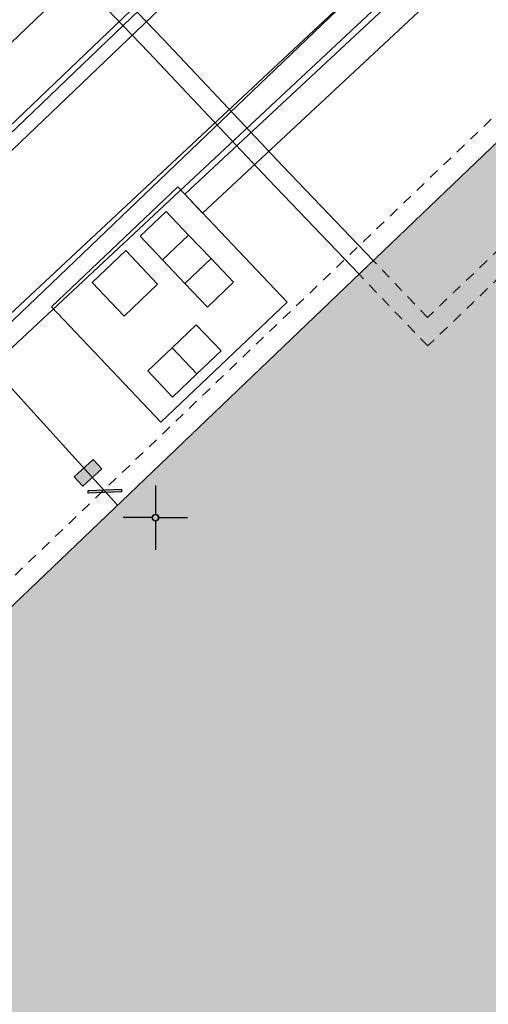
# Model space of a CAD drawing. Header units: metres. Extents: x 2695560 to 2696939, y 1260529 to 1262050.
# Tile 250 of 256: x 2695698 to 2695707, y 1261165 to 1261184. Entities that reach past the tile are written whole.
import ezdxf

# ---------------------------------------------------------------- set-up
doc = ezdxf.new("R2010")
doc.units = ezdxf.units.M
doc.linetypes.add('AUSGEZOGEN', pattern=[0])
doc.linetypes.add('VERDECKT2_S2', pattern=[0.36, 0.2, -0.16])
for name, color, linetype in [('XR$1$AV_Gebäudeflächen (BB)', 7, 'AUSGEZOGEN'), ('XR$1$AV_Koordinatennetzpunkte', 7, 'AUSGEZOGEN'), ('XR$1$AV_Linien (BB)', 7, 'AUSGEZOGEN'), ('XR$1$AV_Proj. EO-Gebäude', 7, 'AUSGEZOGEN'), ('XR$1$PFWA', 255, 'AUSGEZOGEN'), ('XR$1$WA_LK_Rohrleitungsteil', 171, 'AUSGEZOGEN')]:
    doc.layers.add(name, color=color, linetype=linetype)
for name, color, linetype, lineweight in [('XR$2$ABW-Linie-R-ungenau', 4, 'VERDECKT2_S2', 18), ('XR$2$ELE-Flaeche-oberirdisch', 1, 'AUSGEZOGEN', 18), ('XR$2$ELE-LinieAnker_Strebe', 1, 'AUSGEZOGEN', 18), ('XR$2$ELE-LinieFlaeche-genau', 1, 'AUSGEZOGEN', 18), ('XR$2$FER-Linie-genau', 30, 'AUSGEZOGEN', 18), ('XR$2$FER-Linie-ungenau', 30, 'VERDECKT2_S2', 18), ('XR$2$WAS-Linie-genau', 5, 'AUSGEZOGEN', 18)]:
    doc.layers.add(name, color=color, linetype=linetype, lineweight=lineweight)

# ---------------------------------------------------------------- blocks, each defined once
blk = doc.blocks.new('COMPLEXOBJECT_612')
at = {"layer": 'XR$1$AV_Linien (BB)', "color": 7, "linetype": 'AUSGEZOGEN', "transparency": 33554687}
blk.add_lwpolyline([(5686.237, 11172.151), (5729.039, 11213.077), (5771.648, 11253.966)], dxfattribs=at)
blk = doc.blocks.new('BAV2041')
at = {"color": 7, "transparency": 33554687}
for p, q in [((0, 0.5), (0, 0.05)), ((-0.05, 0), (-0.5, 0)), ((0.05, 0), (0.5, 0)), ((0, -0.05), (0, -0.5))]:
    blk.add_line(p, q, dxfattribs=at)
blk.add_circle((0, 0), 0.05, dxfattribs=at)
for start, end in [(90, 270), (270, 90)]:
    blk.add_arc((0, 0), 0.05, start, end, dxfattribs=at)
blk = doc.blocks.new('BWA2013')
at = {"true_color": 0x000000, "transparency": 33554687}
blk.add_hatch(color=18, dxfattribs=at).paths.add_polyline_path([(-0.291, -0.409), (0.352, 0.357), (0.291, 0.409), (-0.352, -0.357)])
at = {"transparency": 33554687}
blk.add_lwpolyline([(-0.291, -0.409), (-0.352, -0.357), (0.291, 0.409), (0.352, 0.357), (-0.291, -0.409)], close=True, dxfattribs=at)
blk = doc.blocks.new('BWA996')
at = {"layer": 'XR$1$PFWA', "transparency": 33554687}
blk.add_hatch(color=7, dxfattribs=at).paths.add_polyline_path([(-0.25, -0.5), (0.25, -0.5), (0.25, 0.5), (-0.25, 0.5)])
at = {"transparency": 33554687}
for p, q in [((-0.25, 0.5), (-0.25, -0.5)), ((0.25, 0.5), (0.25, -0.5))]:
    blk.add_line(p, q, dxfattribs=at)
at = {"layer": 'XR$1$PFWA', "transparency": 33554687}
blk.add_lwpolyline([(-0.25, -0.5), (0.25, -0.5), (0.25, 0.5), (-0.25, 0.5), (-0.25, -0.5)], close=True, dxfattribs=at)

msp = doc.modelspace()

# ---------------------------------------------------------------- hatches: boundary and pattern name
at = {"layer": 'XR$1$AV_Gebäudeflächen (BB)', "true_color": 0xd2d2d2, "transparency": 33554687}
msp.add_hatch(color=254, dxfattribs=at).paths.add_polyline_path([(2695802.253, 1261211.804), (2695802.506, 1261212.046), (2695803.088, 1261212.602), (2695804.985, 1261214.418), (2695795.221, 1261224.502), (2695792.807, 1261222.189), (2695787.315, 1261227.922), (2695786.523, 1261228.748), (2695786.447, 1261228.827), (2695791.894, 1261234.073), (2695773.998, 1261252.781), (2695712.811, 1261194.153), (2695712.728, 1261194.239), (2695709.278, 1261190.908), (2695712.864, 1261187.14), (2695696.879, 1261171.847), (2695694.22, 1261169.303), (2695694.057, 1261169.147), (2695714.831, 1261147.469), (2695712.456, 1261145.193), (2695722.032, 1261135.149), (2695743.269, 1261155.355), (2695745.466, 1261153.077), (2695748.926, 1261156.407), (2695746.744, 1261158.678), (2695797.572, 1261207.323)])

# ---------------------------------------------------------------- linework, layer by layer
at = {"layer": 'XR$1$AV_Linien (BB)', "color": 7, "linetype": 'AUSGEZOGEN', "transparency": 33554687}
msp.add_lwpolyline([(2695694.057, 1261169.147), (2695694.22, 1261169.303), (2695696.879, 1261171.847), (2695712.864, 1261187.14), (2695709.278, 1261190.908), (2695712.728, 1261194.239), (2695712.811, 1261194.153), (2695773.998, 1261252.781), (2695791.894, 1261234.073), (2695786.447, 1261228.827), (2695786.523, 1261228.748), (2695787.315, 1261227.922)], dxfattribs=at)
at = {"layer": 'XR$1$AV_Proj. EO-Gebäude', "color": 8, "linetype": 'AUSGEZOGEN', "transparency": 33554687}
msp.add_lwpolyline([(2695689.8, 1261173.932), (2695691.46, 1261172.198), (2695705.55, 1261185.678), (2695703.891, 1261187.412), (2695689.8, 1261173.932)], close=True, dxfattribs=at)
at = {"layer": 'XR$2$ABW-Linie-R-ungenau', "linetype": 'VERDECKT2_S2', "transparency": 33554687}
msp.add_lwpolyline([(2695708.42, 1261190.718), (2695711.652, 1261187.254), (2695711.652, 1261186.53), (2695693.423, 1261169.08)], dxfattribs=at)
at = {"layer": 'XR$2$ELE-Flaeche-oberirdisch', "transparency": 33554687}
for points in [[(2695714.163, 1261197.617), (2695717.194, 1261200.521), (2695715.373, 1261200.521), (2695712.342, 1261197.617), (2695707.532, 1261193.01), (2695704.676, 1261190.273), (2695695.994, 1261181.954), (2695694.409, 1261180.73), (2695695.441, 1261179.679), (2695696.689, 1261180.875), (2695705.575, 1261189.389), (2695708.36, 1261192.058), (2695714.163, 1261197.617)], [(2695701.403, 1261181.233), (2695698.95, 1261178.903), (2695701.078, 1261176.663), (2695703.53, 1261178.993), (2695701.403, 1261181.233)]]:
    msp.add_lwpolyline(points, close=True, dxfattribs=at)
at = {"layer": 'XR$2$ELE-LinieAnker_Strebe', "transparency": 33554687}
for points in [[(2695701.614, 1261180.299), (2695701.107, 1261179.817), (2695700.671, 1261180.276), (2695701.178, 1261180.758), (2695701.614, 1261180.299)], [(2695702.05, 1261179.84), (2695701.543, 1261179.358), (2695701.107, 1261179.817), (2695701.614, 1261180.299), (2695702.05, 1261179.84)], [(2695699.74, 1261179.377), (2695700.393, 1261179.997), (2695701.013, 1261179.345), (2695700.36, 1261178.725), (2695699.74, 1261179.377)], [(2695701.543, 1261179.358), (2695702.05, 1261179.84), (2695702.486, 1261179.381), (2695701.979, 1261178.899), (2695701.543, 1261179.358)], [(2695701.774, 1261177.6), (2695701.292, 1261178.108), (2695701.763, 1261178.555), (2695702.245, 1261178.048), (2695701.774, 1261177.6)], [(2695701.292, 1261178.108), (2695701.774, 1261177.6), (2695701.303, 1261177.152), (2695700.821, 1261177.66), (2695701.292, 1261178.108)]]:
    msp.add_lwpolyline(points, close=True, dxfattribs=at)
at = {"layer": 'XR$2$ELE-LinieFlaeche-genau', "linetype": 'AUSGEZOGEN', "transparency": 33554687}
for points in [[(2695701.542, 1261181.091), (2695710.596, 1261189.532), (2695710.936, 1261189.166), (2695701.882, 1261180.725), (2695701.542, 1261181.091)], [(2695692.138, 1261173.155), (2695707.484, 1261187.49), (2695707.826, 1261187.124), (2695692.48, 1261172.789), (2695692.138, 1261173.155)]]:
    msp.add_lwpolyline(points, close=True, dxfattribs=at)
at = {"layer": 'XR$2$FER-Linie-genau', "linetype": 'AUSGEZOGEN', "transparency": 33554687}
for points in [[(2695705.199, 1261179.802), (2695703.442, 1261181.639), (2695701.118, 1261184.104), (2695697.524, 1261187.838), (2695694.762, 1261190.73), (2695691.564, 1261194.051), (2695687.125, 1261189.821), (2695682.624, 1261185.494), (2695679.898, 1261182.91), (2695673.606, 1261176.808), (2695671.3, 1261174.536), (2695670.858, 1261174.983), (2695666.81, 1261179.21), (2695662.467, 1261183.699), (2695659.913, 1261186.336), (2695657.531, 1261188.838), (2695653.006, 1261184.7), (2695649.227, 1261181.262), (2695645.916, 1261178.273), (2695642.986, 1261175.673), (2695642.612, 1261175.322)], [(2695704.924, 1261179.539), (2695703.166, 1261181.377), (2695700.842, 1261183.842), (2695697.25, 1261187.576), (2695694.488, 1261190.466), (2695691.552, 1261193.515), (2695687.387, 1261189.547), (2695682.886, 1261185.22), (2695680.162, 1261182.636), (2695673.872, 1261176.536), (2695671.296, 1261174), (2695670.586, 1261174.719), (2695666.536, 1261178.946), (2695662.193, 1261183.435), (2695659.639, 1261186.072), (2695657.513, 1261188.306), (2695653.262, 1261184.42), (2695649.483, 1261180.98), (2695646.17, 1261177.989), (2695643.242, 1261175.391), (2695642.668, 1261174.866)]]:
    msp.add_lwpolyline(points, dxfattribs=at)
at = {"layer": 'XR$2$FER-Linie-ungenau', "linetype": 'VERDECKT2_S2', "transparency": 33554687}
for points in [[(2695709.493, 1261181.794), (2695706.256, 1261178.697), (2695705.199, 1261179.802)], [(2695709.763, 1261181.497), (2695706.258, 1261178.145), (2695704.924, 1261179.539)]]:
    msp.add_lwpolyline(points, dxfattribs=at)
at = {"layer": 'XR$2$WAS-Linie-genau', "linetype": 'AUSGEZOGEN', "transparency": 33554687}
for p, q in [((2695699.666, 1261175.681), (2695699.99, 1261175.325)), ((2695699.99, 1261175.325), (2695700.236, 1261175.055))]:
    msp.add_line(p, q, dxfattribs=at)
msp.add_lwpolyline([(2695696.291, 1261184.264), (2695696.328, 1261179.457), (2695696.488, 1261179.173), (2695699.666, 1261175.681)], dxfattribs=at)

# ---------------------------------------------------------------- block references
at = {"layer": 'XR$1$AV_Koordinatennetzpunkte', "color": 7, "linetype": 'AUSGEZOGEN', "lineweight": -3, "transparency": 33554687, "xscale": 1.25, "yscale": 1.25}
msp.add_blockref('BAV2041', (2695700.97, 1261174.81), dxfattribs=at)
at = {"layer": 'XR$1$AV_Linien (BB)', "color": 7, "linetype": 'AUSGEZOGEN', "lineweight": -3, "transparency": 33554687}
msp.add_blockref('COMPLEXOBJECT_612', (2690000.97, 1249999.81), dxfattribs=at)
at = {"layer": 'XR$1$WA_LK_Rohrleitungsteil', "color": 171, "linetype": 'AUSGEZOGEN', "lineweight": -3, "transparency": 33554687}
for name, p, xscale, yscale, rotation in [('BWA996', (2695699.662, 1261175.681), 0.4999999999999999, 0.4999999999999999, 312.303710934), ('BWA2013', (2695699.986, 1261175.325), 0.6499999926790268, 0.6499999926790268, 312.304687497)]:
    msp.add_blockref(name, p, dxfattribs=dict(at, xscale=xscale, yscale=yscale, rotation=rotation))

doc.saveas('drawing.dxf')
